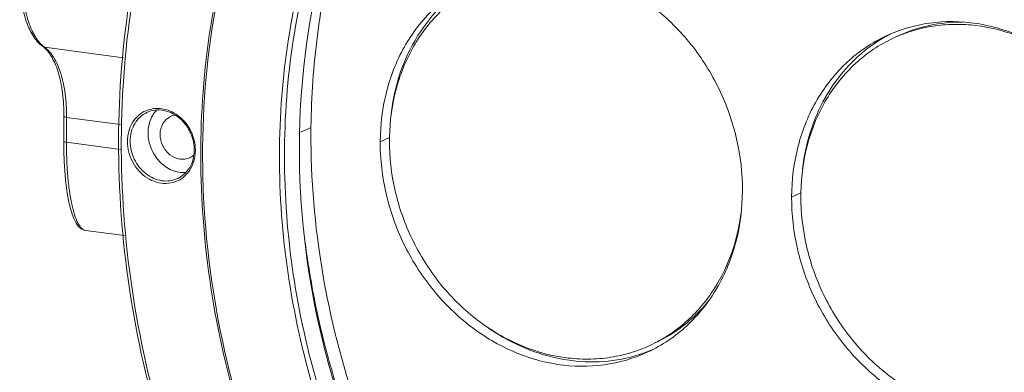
# Model space of a CAD drawing. Header units: millimetres. Extents: x 29035 to 30443, y 1864 to 2860.
# Tile 23 of 55: x 29999 to 30096, y 2270 to 2304. Entities that reach past the tile are written whole.
import ezdxf

# ---------------------------------------------------------------- set-up
doc = ezdxf.new("R2010")
doc.units = ezdxf.units.MM
doc.layers.add('\\M+5CFB8\\M+5CAB5\\M+5CFDF', color=7, linetype='Continuous', lineweight=13)

msp = doc.modelspace()

# ---------------------------------------------------------------- linework, layer by layer
at = {"layer": '\\M+5CFB8\\M+5CAB5\\M+5CFDF'}
for p, q in [((30001.571, 2301.786), (30009.39, 2300.735)), ((30003.479, 2292.493), (30003.489, 2294.959)), ((30003.746, 2292.382), (30003.756, 2294.848)), ((30003.756, 2294.848), (30009.082, 2294.132)), ((30027.949, 2293.859), (30026.875, 2293.379)), ((30009.072, 2291.666), (30003.746, 2292.382)), ((30035.702, 2292.854), (30034.777, 2292.423)), ((30076.387, 2287.385), (30075.461, 2286.954)), ((30005.626, 2283.676), (30005.623, 2283.676)), ((30005.623, 2283.676), (30009.484, 2283.157))]:
    msp.add_line(p, q, dxfattribs=at)
msp.add_lwpolyline([(30003.479, 2292.493), (30003.487, 2291.503), (30003.521, 2290.489), (30003.577, 2289.553), (30003.653, 2288.689), (30003.747, 2287.893), (30003.859, 2287.159), (30003.988, 2286.48), (30004.138, 2285.853), (30004.309, 2285.286), (30004.5, 2284.795), (30004.71, 2284.39), (30004.939, 2284.076), (30005.199, 2283.843), (30005.509, 2283.699), (30005.626, 2283.676)], dxfattribs=at)
for centre, radius, start, end in [((30092.045, 2289.833), 14.898, 117.33876, 118.93003), ((29999.978, 2299.938), 2.384, 49.71387, 53.60266), ((30003.186, 2303.977), 2.722, 230.10813, 233.61459), ((30012.702, 2292.946), 2.787, 110.11322, 113.17417), ((30014.753, 2293.413), 1.68, 98.47478, 114.92152), ((30012.391, 2291.761), 3.933, 43.85013, 47.88032), ((30103.227, 2291.713), 76.452, 178.82096, 179.77485), ((30056.544, 2292.499), 20.858, 179.00721, 179.77475), ((30012.6, 2291.634), 3.784, 359.3084, 359.77456), ((30012.494, 2291.591), 3.996, 359.77513, 0.57531), ((30096.39, 2287.433), 19.988, 168.00556, 173.34244), ((30096.046, 2287.503), 19.638, 167.75011, 167.99676), ((30015.246, 2292.36), 1.658, 294.99702, 303.39438), ((30015.231, 2292.382), 1.684, 303.42922, 311.05521), ((30097.228, 2287.03), 20.858, 179.00721, 179.77475), ((30005.692, 2284.18), 0.507, 261.59305, 262.25783), ((30110.217, 2293.234), 83.565, 187.10452, 188.77627), ((30111.368, 2293.417), 84.731, 188.78011, 193.71473), ((30056.976, 2290.696), 20.253, 235.58072, 239.83995), ((30112.883, 2293.776), 86.288, 193.70729, 197.78583), ((30056.824, 2290.439), 19.955, 239.8452, 240.39299), ((30055.88, 2285.601), 14.9, 291.02899, 293.07161)]:
    msp.add_arc(centre, radius, start, end, dxfattribs=at)
for points, knots in [([(30088.171, 2359.578), (30093.305, 2358.888), (30103.61, 2356.248), (30118.036, 2348.969), (30131.065, 2338.657), (30142.114, 2325.791), (30150.701, 2310.95), (30156.444, 2294.797), (30159.085, 2278.059), (30158.684, 2266.833), (30157.924, 2261.375)], [0, 0, 0, 0, 0.117076, 0.238061, 0.362716, 0.490175, 0.619135, 0.74807, 0.875455, 1, 1, 1, 1]), ([(30088.187, 2359.406), (30093.31, 2358.717), (30103.594, 2356.083), (30117.991, 2348.816), (30130.992, 2338.524), (30142.016, 2325.682), (30150.582, 2310.87), (30156.309, 2294.748), (30158.939, 2278.043), (30158.535, 2266.841), (30157.773, 2261.395)], [0, 0, 0, 0, 0.117077, 0.238065, 0.362722, 0.490184, 0.619146, 0.74808, 0.875462, 1, 1, 1, 1]), ([(30089.635, 2352.933), (30093.197, 2352.455), (30100.338, 2350.832), (30110.6, 2346.581), (30120.283, 2340.602), (30132.132, 2330.498), (30144.116, 2314.517), (30152.603, 2292.204), (30154.164, 2272.476), (30151.845, 2257.373), (30148.428, 2246.812), (30143.401, 2237.215), (30136.896, 2228.846), (30129.09, 2221.94), (30123.14, 2218.433), (30120.047, 2216.992)], [0, 0, 0, 0, 0.059975, 0.121508, 0.184601, 0.249087, 0.380596, 0.513013, 0.642629, 0.705658, 0.767124, 0.827033, 0.885563, 0.943057, 1, 1, 1, 1]), ([(30058.668, 2348.706), (30055.546, 2347.268), (30049.536, 2343.761), (30041.645, 2336.839), (30035.064, 2328.439), (30029.973, 2318.8), (30026.502, 2308.187), (30024.13, 2293.009), (30025.656, 2273.172), (30034.153, 2250.728), (30046.184, 2234.649), (30058.093, 2224.479), (30067.83, 2218.46), (30078.156, 2214.179), (30085.344, 2212.545), (30088.929, 2212.063)], [0, 0, 0, 0, 0.057035, 0.114603, 0.173178, 0.233105, 0.294566, 0.357568, 0.487096, 0.619415, 0.750853, 0.815323, 0.878421, 0.939978, 1, 1, 1, 1]), ([(30058.8, 2348.421), (30055.702, 2346.977), (30049.741, 2343.464), (30041.921, 2336.549), (30035.405, 2328.171), (30030.372, 2318.568), (30026.949, 2308.003), (30024.626, 2292.902), (30026.181, 2273.18), (30034.66, 2250.876), (30046.639, 2234.903), (30058.485, 2224.802), (30068.169, 2218.823), (30078.436, 2214.571), (30085.583, 2212.947), (30089.147, 2212.468)], [0, 0, 0, 0, 0.057034, 0.114611, 0.173202, 0.233148, 0.294626, 0.357643, 0.487183, 0.619491, 0.750902, 0.815358, 0.878441, 0.939987, 1, 1, 1, 1]), ([(30058.815, 2348.401), (30056.444, 2347.207), (30051.857, 2344.449), (30045.639, 2339.318), (30040.168, 2333.269), (30033.937, 2324.047), (30028.479, 2310.684), (30026.912, 2299.151), (30026.791, 2293.286)], [0, 0, 0, 0, 0.119092, 0.239011, 0.360374, 0.483682, 0.73685, 1, 1, 1, 1]), ([(30027.922, 2293.344), (30027.934, 2296.365), (30028.304, 2302.358), (30029.917, 2311.131), (30032.56, 2319.479), (30035.007, 2324.722), (30036.387, 2327.22)], [0, 0, 0, 0, 0.256987, 0.509464, 0.75714, 1, 1, 1, 1]), ([(30013.256, 2263.346), (30011.81, 2268.104), (30009.619, 2277.777), (30008.522, 2292.475), (30009.659, 2306.894), (30011.924, 2316.175), (30013.423, 2320.625)], [0, 0, 0, 0, 0.256609, 0.509642, 0.757731, 1, 1, 1, 1]), ([(30013.726, 2320.542), (30012.221, 2316.107), (30009.942, 2306.85), (30008.789, 2292.463), (30009.872, 2277.791), (30012.058, 2268.133), (30013.501, 2263.382)], [0, 0, 0, 0, 0.24214, 0.4902, 0.743284, 1, 1, 1, 1]), ([(30017.036, 2292.652), (30017.111, 2296.891), (30017.889, 2305.27), (30019.986, 2313.425), (30021.353, 2317.332)], [0, 0, 0, 0, 0.506001, 1, 1, 1, 1]), ([(30069.526, 2209.569), (30064.757, 2211.593), (30055.492, 2216.723), (30043.22, 2227.04), (30032.841, 2239.665), (30024.787, 2254.064), (30019.39, 2269.641), (30016.876, 2285.749), (30017.358, 2301.713), (30019.714, 2311.991), (30021.388, 2316.866)], [0, 0, 0, 0, 0.121036, 0.245488, 0.372482, 0.50078, 0.628961, 0.75562, 0.879565, 1, 1, 1, 1]), ([(30044.133, 2308.37), (30045.493, 2309.004), (30048.457, 2309.868), (30053.142, 2309.8), (30057.773, 2308.406), (30062.041, 2305.797), (30065.679, 2302.157), (30068.458, 2297.724), (30070.202, 2292.789), (30070.604, 2289.321), (30070.597, 2287.608)], [0, 0, 0, 0, 0.113797, 0.230154, 0.350828, 0.476333, 0.605924, 0.737893, 0.870005, 1, 1, 1, 1]), ([(29999.119, 2308.834), (29999.116, 2308.074), (29999.197, 2306.63), (29999.55, 2304.911), (29999.992, 2303.721), (30000.486, 2302.763), (30000.996, 2302.149), (30001.393, 2301.857)], [0, 0, 0, 0, 0.301665, 0.572129, 0.693129, 0.804242, 1, 1, 1, 1]), ([(30001.44, 2301.889), (30001.089, 2302.181), (30000.642, 2302.778), (30000.198, 2303.699), (29999.788, 2304.868), (29999.459, 2306.557), (29999.383, 2307.976), (29999.386, 2308.723)], [0, 0, 0, 0, 0.18723, 0.297669, 0.419402, 0.693519, 1, 1, 1, 1]), ([(30034.777, 2292.423), (30034.783, 2294.135), (30035.2, 2297.507), (30037.08, 2302.14), (30040.087, 2305.934), (30042.732, 2307.717), (30044.133, 2308.37)], [0, 0, 0, 0, 0.263941, 0.517497, 0.761586, 1, 1, 1, 1]), ([(30035.688, 2292.86), (30035.717, 2294.504), (30036.156, 2297.736), (30037.713, 2301.47), (30039.494, 2304.026), (30041.057, 2305.69), (30042.832, 2307.085), (30044.137, 2307.821), (30044.811, 2308.135)], [0, 0, 0, 0, 0.263383, 0.516499, 0.63972, 0.760991, 0.880861, 1, 1, 1, 1]), ([(30035.843, 2295.148), (30036.001, 2296.533), (30036.591, 2299.237), (30038.318, 2302.939), (30040.796, 2306.046), (30042.889, 2307.624), (30044.002, 2308.256)], [0, 0, 0, 0, 0.26163, 0.51457, 0.759819, 1, 1, 1, 1]), ([(30111.282, 2282.139), (30111.289, 2283.852), (30110.887, 2287.32), (30109.143, 2292.255), (30106.364, 2296.688), (30102.726, 2300.328), (30098.457, 2302.937), (30093.826, 2304.331), (30089.141, 2304.399), (30086.177, 2303.534), (30084.817, 2302.901)], [0, 0, 0, 0, 0.129996, 0.262108, 0.394077, 0.523668, 0.649172, 0.769847, 0.886203, 1, 1, 1, 1]), ([(30100.99, 2301.302), (30099.792, 2302.047), (30097.27, 2303.263), (30093.875, 2304.004), (30091.183, 2304.072), (30089.212, 2303.868), (30087.302, 2303.41), (30086.084, 2302.94), (30085.496, 2302.665)], [0, 0, 0, 0, 0.261381, 0.513725, 0.637142, 0.759011, 0.879788, 1, 1, 1, 1]), ([(30092.409, 2304.258), (30091.297, 2304.269), (30089.076, 2304.054), (30086.958, 2303.347), (30085.963, 2302.883)], [0, 0, 0, 0, 0.503252, 1, 1, 1, 1]), ([(30084.817, 2302.901), (30083.416, 2302.248), (30080.772, 2300.465), (30077.764, 2296.671), (30075.885, 2292.038), (30075.468, 2288.666), (30075.461, 2286.954)], [0, 0, 0, 0, 0.238415, 0.482503, 0.736058, 1, 1, 1, 1]), ([(30085.496, 2302.665), (30084.822, 2302.351), (30083.516, 2301.616), (30081.742, 2300.221), (30080.179, 2298.557), (30078.398, 2296.001), (30076.841, 2292.267), (30076.402, 2289.035), (30076.373, 2287.391)], [0, 0, 0, 0, 0.119139, 0.239009, 0.36028, 0.483501, 0.736617, 1, 1, 1, 1]), ([(30084.838, 2302.872), (30083.84, 2302.32), (30081.948, 2300.969), (30079.614, 2298.335), (30077.853, 2295.19), (30077.116, 2292.869), (30076.856, 2291.67)], [0, 0, 0, 0, 0.241792, 0.48768, 0.740008, 1, 1, 1, 1]), ([(30003.489, 2294.959), (30003.492, 2295.717), (30003.416, 2297.15), (30003.089, 2298.853), (30002.685, 2300.02), (30002.262, 2300.909), (30001.845, 2301.481), (30001.52, 2301.757)], [0, 0, 0, 0, 0.31372, 0.592332, 0.714519, 0.823613, 1, 1, 1, 1]), ([(30003.756, 2294.848), (30003.759, 2295.62), (30003.678, 2297.081), (30003.327, 2298.816), (30002.889, 2300.004), (30002.418, 2300.926), (30001.941, 2301.513), (30001.571, 2301.786)], [0, 0, 0, 0, 0.309501, 0.58472, 0.706115, 0.815645, 1, 1, 1, 1]), ([(30009.768, 2292.479), (30009.771, 2293.118), (30010.013, 2294.094), (30010.814, 2295.061), (30011.332, 2295.391), (30011.605, 2295.508)], [0, 0, 0, 0, 0.515344, 0.760392, 1, 1, 1, 1]), ([(30010.039, 2292.498), (30010.041, 2293.09), (30010.259, 2293.991), (30010.983, 2294.9), (30011.453, 2295.217), (30011.702, 2295.333)], [0, 0, 0, 0, 0.515345, 0.760515, 1, 1, 1, 1]), ([(30015.028, 2294.678), (30014.571, 2295.092), (30013.722, 2295.552), (30012.52, 2295.609), (30011.957, 2295.452), (30011.702, 2295.333)], [0, 0, 0, 0, 0.518778, 0.762989, 1, 1, 1, 1]), ([(30011.744, 2295.562), (30012.253, 2295.749), (30013.447, 2295.812), (30015.051, 2294.978), (30016.186, 2293.493), (30016.484, 2292.248), (30016.49, 2291.631)], [0, 0, 0, 0, 0.230082, 0.476862, 0.738261, 1, 1, 1, 1]), ([(30003.489, 2294.959), (30003.489, 2294.946), (30003.512, 2294.916), (30003.602, 2294.874), (30003.69, 2294.857), (30003.756, 2294.848)], [0, 0, 0, 0, 0.126431, 0.332357, 1, 1, 1, 1]), ([(30012.271, 2295.056), (30012.197, 2294.931), (30011.927, 2294.392), (30011.813, 2293.78), (30011.812, 2293.325)], [0, 0, 0, 0, 0.243432, 1, 1, 1, 1]), ([(30014.045, 2294.936), (30013.733, 2294.791), (30013.178, 2294.266), (30013.007, 2293.534), (30013.006, 2293.164)], [0, 0, 0, 0, 0.481749, 1, 1, 1, 1]), ([(30016.384, 2291.619), (30016.386, 2292.142), (30016.174, 2293.2), (30015.592, 2294.106), (30015.227, 2294.486)], [0, 0, 0, 0, 0.498117, 1, 1, 1, 1]), ([(30011.812, 2293.325), (30011.81, 2292.808), (30012.018, 2291.762), (30012.862, 2290.438), (30014.101, 2289.545), (30015.094, 2289.358), (30015.561, 2289.389)], [0, 0, 0, 0, 0.257668, 0.517149, 0.766457, 1, 1, 1, 1]), ([(30090.203, 2213.313), (30085.991, 2214.083), (30077.583, 2216.533), (30065.764, 2222.613), (30054.955, 2230.92), (30045.544, 2241.15), (30037.86, 2252.935), (30032.172, 2265.856), (30028.685, 2279.449), (30027.904, 2288.743), (30027.922, 2293.344)], [0, 0, 0, 0, 0.117316, 0.238116, 0.362183, 0.488862, 0.617171, 0.745935, 0.873924, 1, 1, 1, 1]), ([(30003.479, 2292.493), (30003.479, 2292.48), (30003.502, 2292.45), (30003.593, 2292.408), (30003.68, 2292.391), (30003.746, 2292.382)], [0, 0, 0, 0, 0.126397, 0.332312, 1, 1, 1, 1]), ([(30005.618, 2283.678), (30005.55, 2283.688), (30005.407, 2283.74), (30005.215, 2283.895), (30005.032, 2284.122), (30004.78, 2284.556), (30004.504, 2285.281), (30004.235, 2286.343), (30004.017, 2287.629), (30003.857, 2289.097), (30003.762, 2290.702), (30003.744, 2291.812), (30003.746, 2292.382)], [0, 0, 0, 0, 0.022402, 0.048401, 0.079717, 0.117251, 0.211783, 0.331849, 0.474978, 0.637218, 0.814013, 1, 1, 1, 1]), ([(30015.323, 2288.952), (30015.083, 2288.756), (30014.532, 2288.441), (30013.588, 2288.267), (30012.612, 2288.403), (30011.362, 2288.982), (30010.137, 2290.338), (30009.766, 2291.769), (30009.768, 2292.479)], [0, 0, 0, 0, 0.115003, 0.230846, 0.350433, 0.475291, 0.736321, 1, 1, 1, 1]), ([(30014.743, 2288.807), (30014.502, 2288.695), (30013.974, 2288.541), (30012.849, 2288.556), (30011.467, 2289.201), (30010.329, 2290.655), (30010.036, 2291.888), (30010.039, 2292.498)], [0, 0, 0, 0, 0.114412, 0.231397, 0.476867, 0.738145, 1, 1, 1, 1]), ([(30013.006, 2293.164), (30013.004, 2292.783), (30013.187, 2292.011), (30013.901, 2291.104), (30014.911, 2290.625), (30015.644, 2290.717), (30015.947, 2290.858)], [0, 0, 0, 0, 0.262527, 0.52445, 0.770539, 1, 1, 1, 1]), ([(30069.462, 2209.395), (30065.636, 2211.019), (30058.156, 2214.961), (30047.909, 2222.623), (30038.756, 2231.903), (30028.345, 2246.091), (30019.287, 2266.351), (30016.885, 2283.975), (30017.036, 2292.652)], [0, 0, 0, 0, 0.120014, 0.242851, 0.368041, 0.494888, 0.749449, 1, 1, 1, 1]), ([(30061.24, 2271.661), (30059.881, 2271.027), (30056.916, 2270.162), (30052.231, 2270.23), (30047.601, 2271.625), (30043.332, 2274.234), (30039.694, 2277.874), (30036.915, 2282.307), (30035.171, 2287.242), (30034.77, 2290.71), (30034.777, 2292.423)], [0, 0, 0, 0, 0.113797, 0.230154, 0.350828, 0.476333, 0.605924, 0.737893, 0.870005, 1, 1, 1, 1]), ([(30035.685, 2292.581), (30035.679, 2290.91), (30036.07, 2287.528), (30037.771, 2282.715), (30040.482, 2278.392), (30044.03, 2274.841), (30048.191, 2272.296), (30051.995, 2271.152), (30055.044, 2270.902), (30057.284, 2271.041), (30059.454, 2271.503), (30060.832, 2272.022), (30061.495, 2272.331)], [0, 0, 0, 0, 0.129912, 0.261944, 0.39383, 0.523341, 0.648768, 0.769367, 0.828112, 0.885952, 0.943145, 1, 1, 1, 1]), ([(30014.743, 2288.807), (30014.986, 2288.921), (30015.445, 2289.23), (30016.157, 2290.12), (30016.376, 2291.005), (30016.383, 2291.589)], [0, 0, 0, 0, 0.237849, 0.482255, 1, 1, 1, 1]), ([(30026.776, 2292.014), (30026.752, 2285.957), (30028.153, 2273.701), (30034.245, 2256.23), (30043.962, 2240.487), (30056.707, 2227.476), (30071.688, 2218.03), (30085.425, 2213.623), (30096.485, 2212.469), (30104.629, 2212.771), (30112.549, 2214.233), (30117.606, 2215.97), (30120.043, 2217.017)], [0, 0, 0, 0, 0.129744, 0.2616, 0.393374, 0.52288, 0.648422, 0.769214, 0.828048, 0.885955, 0.943174, 1, 1, 1, 1]), ([(30016.407, 2290.79), (30016.331, 2290.429), (30016.073, 2289.739), (30015.597, 2289.175), (30015.323, 2288.952)], [0, 0, 0, 0, 0.511322, 1, 1, 1, 1]), ([(30070.597, 2287.608), (30070.59, 2285.896), (30070.173, 2282.524), (30068.294, 2277.891), (30065.286, 2274.096), (30062.642, 2272.314), (30061.24, 2271.661)], [0, 0, 0, 0, 0.263941, 0.517497, 0.761586, 1, 1, 1, 1]), ([(30075.461, 2286.954), (30075.455, 2285.24), (30075.856, 2281.773), (30077.601, 2276.838), (30080.38, 2272.405), (30084.018, 2268.764), (30088.286, 2266.155), (30092.917, 2264.761), (30097.602, 2264.693), (30100.567, 2265.558), (30101.926, 2266.192)], [0, 0, 0, 0, 0.129996, 0.262108, 0.394077, 0.523668, 0.649172, 0.769847, 0.886203, 1, 1, 1, 1]), ([(30102.18, 2266.862), (30101.517, 2266.553), (30100.138, 2266.033), (30097.968, 2265.572), (30095.729, 2265.433), (30092.68, 2265.683), (30088.876, 2266.827), (30084.715, 2269.372), (30081.167, 2272.922), (30078.456, 2277.246), (30076.755, 2282.059), (30076.364, 2285.441), (30076.37, 2287.112)], [0, 0, 0, 0, 0.056855, 0.114048, 0.171888, 0.230633, 0.351232, 0.476659, 0.60617, 0.738056, 0.870088, 1, 1, 1, 1]), ([(30061.495, 2272.331), (30062.092, 2272.609), (30063.252, 2273.249), (30064.851, 2274.439), (30066.29, 2275.845), (30067.981, 2277.994), (30069.595, 2281.134), (30070.265, 2283.899), (30070.451, 2285.321)], [0, 0, 0, 0, 0.120105, 0.24079, 0.362597, 0.485992, 0.738408, 1, 1, 1, 1]), ([(30061.962, 2272.548), (30062.954, 2273.011), (30064.851, 2274.172), (30066.44, 2275.727), (30067.146, 2276.581)], [0, 0, 0, 0, 0.496771, 1, 1, 1, 1]), ([(30061.227, 2271.693), (30060.117, 2271.267), (30057.765, 2270.674), (30054.092, 2270.629), (30050.408, 2271.416), (30048.082, 2272.456), (30046.966, 2273.09)], [0, 0, 0, 0, 0.241284, 0.486945, 0.739453, 1, 1, 1, 1])]:
    msp.add_open_spline(points, degree=3, knots=knots, dxfattribs=at)
for points in [[(30001.393, 2301.857), (30001.444, 2301.819), (30001.507, 2301.794), (30001.571, 2301.786)], [(30012.679, 2295.591), (30012.523, 2295.43), (30012.386, 2295.249), (30012.271, 2295.056)], [(30016.49, 2291.575), (30016.489, 2291.312), (30016.462, 2291.047), (30016.407, 2290.79)]]:
    msp.add_open_spline(points, degree=3, dxfattribs=at)

doc.saveas('drawing.dxf')
